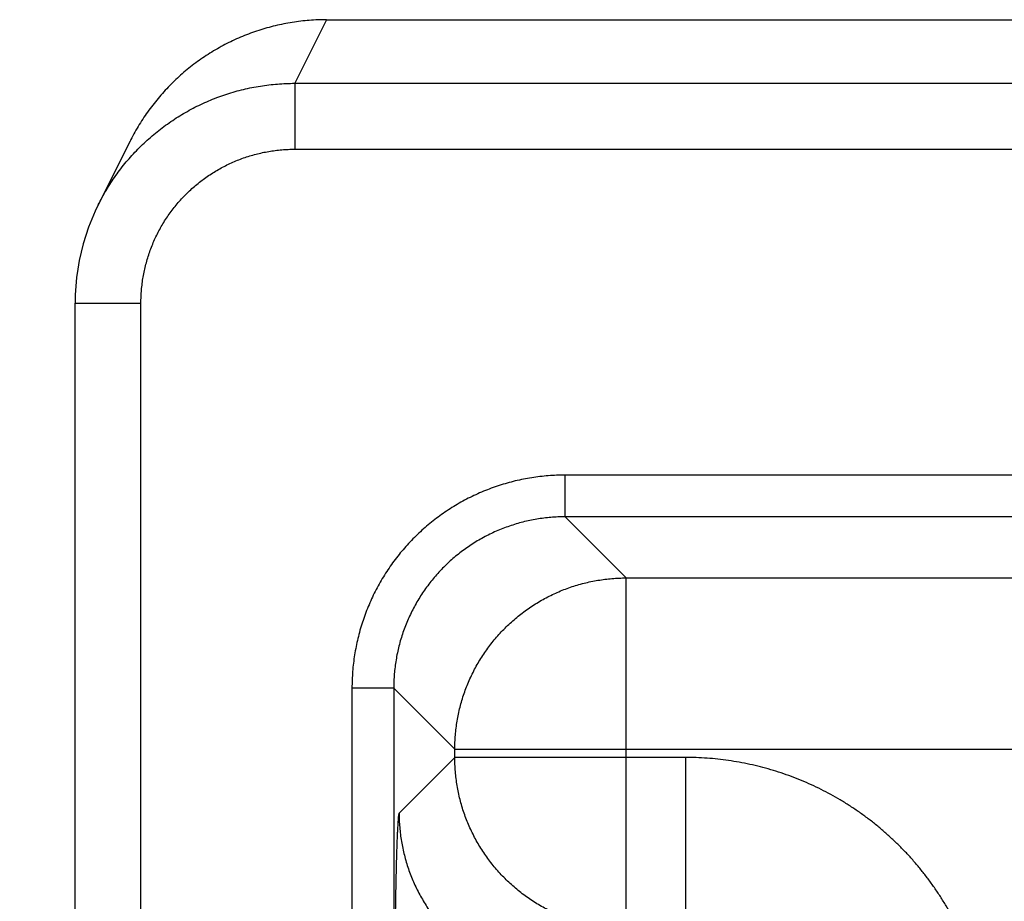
# Model space of a CAD drawing. Header units: inches. Extents: x 0 to 34, y 0 to 22.
# Tile 71 of 126: x 12.775 to 13.223, y 18.566 to 18.967. Entities that reach past the tile are written whole.
import ezdxf

# ---------------------------------------------------------------- set-up
doc = ezdxf.new("R2010")
doc.units = ezdxf.units.IN
doc.header["$LTSCALE"] = 1.87
doc.header["$MEASUREMENT"] = 0
doc.layers.get('0').update_dxf_attribs({"linetype": 'CONTINUOUS'})
doc.layers.add('DIMENSIONS', color=7, linetype='CONTINUOUS')
doc.styles.get("Standard").update_dxf_attribs({"font": 'txt', "width": 0.8})
doc.dimstyles.new('DIMSTYLE_1', dxfattribs={"dimtxt": 0.125, "dimasz": 0.18, "dimexe": 0.18, "dimexo": 0.0625, "dimgap": 0.09, "dimtad": 0, "dimtih": 1, "dimtoh": 1, "dimdec": 3, "dimzin": 4, "dimdsep": 46, "dimtxsty": 'STANDARD', "dimblk": '_FILLED', "dimblk1": '_FILLED', "dimblk2": '_FILLED', "dimcen": 0.09, "dimadec": 0, "dimazin": 0, "dimtp": 0.01, "dimtm": 0.01, "dimtfac": 1, "dimtdec": 3, "dimtofl": 0, "dimtmove": 0, "dimatfit": 3, "dimldrblk": '_FILLED', "dimfxl": 1, "dimtolj": 1, "dimtzin": 4, "dimarcsym": 0})

# ---------------------------------------------------------------- blocks, each defined once
blk = doc.blocks.new('*D21')
at = {"layer": 'DIMENSIONS', "color": 2, "linetype": 'CONTINUOUS'}
blk.add_line((14.04608, 11.71825), (12.11245, 11.71825), dxfattribs=at)
at = {"layer": 'DIMENSIONS', "color": 2, "linetype": 'CONTINUOUS', "width": 0.8}
for s, p in [('[', (11.24995, 11.65575)), (']', (11.94995, 11.65575)), ('7.249', (10.62495, 11.65575)), ('184.12', (11.34995, 11.65575))]:
    blk.add_text(s, height=0.125, dxfattribs=at).set_placement(p)
blk = doc.blocks.new('_FILLED')
at = {"color": 0, "linetype": 'BYBLOCK'}
blk.add_solid([(0, 0), (-1, 0.1736), (-1, -0.1736)], dxfattribs=at)
blk = doc.blocks.new('*D22')
at = {"layer": 'DIMENSIONS', "color": 2, "linetype": 'CONTINUOUS'}
blk.add_line((14.04608, 18.21825), (12.11047, 18.21825), dxfattribs=at)
at = {"layer": 'DIMENSIONS', "color": 2, "linetype": 'CONTINUOUS', "width": 0.8}
for s, p in [('[', (11.34797, 18.15575)), (']', (11.94797, 18.15575)), ('.749', (10.82297, 18.15575)), ('19.02', (11.44797, 18.15575))]:
    blk.add_text(s, height=0.125, dxfattribs=at).set_placement(p)

msp = doc.modelspace()

# ---------------------------------------------------------------- linework, layer by layer
at = {"color": 7, "linetype": 'CONTINUOUS'}
for p, q in [((12.91494, 18.96725), (12.90045, 18.93829)), ((12.91491, 18.96725), (13.70594, 18.96725)), ((12.90045, 18.93829), (12.90045, 18.90829)), ((12.90045, 18.93829), (16.1689, 18.93829)), ((12.82548, 18.91197), (12.811, 18.883)), ((12.90045, 18.90829), (16.1689, 18.90829)), ((12.80044, 18.55474), (12.80044, 18.83827)), ((12.80044, 18.83827), (12.83044, 18.83827)), ((12.83044, 18.55456), (12.83044, 18.83827)), ((13.02349, 18.74093), (13.02349, 18.75992)), ((16.04586, 18.75992), (13.02349, 18.75992)), ((13.02349, 18.74093), (13.05131, 18.71311)), ((16.04586, 18.74093), (13.02349, 18.74093)), ((13.05131, 18.5534), (13.05131, 18.71311)), ((13.05131, 18.71311), (16.01805, 18.71311)), ((12.92651, 18.66294), (12.92651, 11.27257)), ((12.9455, 18.66294), (12.92651, 18.66294)), ((12.9455, 18.66294), (12.9455, 11.27257)), ((12.9455, 18.66294), (12.97332, 18.63512)), ((12.97332, 18.63138), (12.97332, 18.63512)), ((12.97332, 18.63512), (16.09603, 18.63512)), ((12.97332, 18.63138), (12.94795, 18.60601)), ((13.07833, 18.63138), (12.97332, 18.63138)), ((13.07833, 18.63138), (13.07833, 18.5534))]:
    msp.add_line(p, q, dxfattribs=at)
msp.add_lwpolyline([(12.811, 18.883), (12.80958, 18.88004), (12.80801, 18.87643), (12.80658, 18.87276), (12.80529, 18.86903), (12.80415, 18.86526), (12.80316, 18.86145), (12.80233, 18.8576), (12.80164, 18.85372), (12.80111, 18.84982), (12.80073, 18.8459), (12.80051, 18.84196), (12.80044, 18.83827)], dxfattribs=at)
for points, knots in [([(12.91491, 18.96725), (12.91361, 18.96725), (12.911, 18.9672), (12.90709, 18.96697), (12.90318, 18.96659), (12.89929, 18.96605), (12.89542, 18.96536), (12.89158, 18.96452), (12.88778, 18.96353), (12.88402, 18.96239), (12.88031, 18.9611), (12.87665, 18.95967), (12.87306, 18.95809), (12.86952, 18.95638), (12.86606, 18.95453), (12.86267, 18.95254), (12.85936, 18.95042), (12.85614, 18.94818), (12.853, 18.9458), (12.84997, 18.94331), (12.84703, 18.9407), (12.8442, 18.93798), (12.84148, 18.93515), (12.83887, 18.93221), (12.83637, 18.92917), (12.834, 18.92604), (12.83176, 18.92282), (12.82964, 18.91951), (12.82765, 18.91612), (12.8263, 18.91359), (12.8256, 18.91219), (12.82548, 18.91197)], [0, 0, 0, 0, 0.035256, 0.070689, 0.106142, 0.141632, 0.177114, 0.212596, 0.248067, 0.283549, 0.319027, 0.354508, 0.389989, 0.425467, 0.460951, 0.496428, 0.531914, 0.567391, 0.602878, 0.638358, 0.673844, 0.709328, 0.744812, 0.7803, 0.815782, 0.851273, 0.886752, 0.922235, 0.957716, 0.993193, 1, 1, 1, 1]), ([(12.811, 18.883), (12.81112, 18.88323), (12.81182, 18.88463), (12.81318, 18.88716), (12.81516, 18.89055), (12.81728, 18.89386), (12.81953, 18.89708), (12.8219, 18.90021), (12.82439, 18.90324), (12.82699, 18.90618), (12.82971, 18.90901), (12.83255, 18.91173), (12.83548, 18.91434), (12.83852, 18.91683), (12.84165, 18.9192), (12.84487, 18.92145), (12.84818, 18.92356), (12.85156, 18.92555), (12.85503, 18.9274), (12.85856, 18.92912), (12.86216, 18.93069), (12.86582, 18.93213), (12.86953, 18.93341), (12.87329, 18.93455), (12.8771, 18.93555), (12.88093, 18.93639), (12.8848, 18.93708), (12.88869, 18.93762), (12.8926, 18.938), (12.89653, 18.93823), (12.89915, 18.93829), (12.90045, 18.93829)], [0, 0, 0, 0, 0.006944, 0.042404, 0.077866, 0.11333, 0.148787, 0.184238, 0.219685, 0.255134, 0.290586, 0.326041, 0.361497, 0.396951, 0.432406, 0.467868, 0.503335, 0.538801, 0.574264, 0.609733, 0.645212, 0.680696, 0.716178, 0.751658, 0.787136, 0.822613, 0.858088, 0.893564, 0.929042, 0.964521, 1, 1, 1, 1]), ([(12.83044, 18.83827), (12.83044, 18.83926), (12.83048, 18.84124), (12.83067, 18.84421), (12.83099, 18.84717), (12.83143, 18.85011), (12.83199, 18.85303), (12.83268, 18.85592), (12.83349, 18.85878), (12.83442, 18.8616), (12.83547, 18.86439), (12.83664, 18.86712), (12.83792, 18.86981), (12.83932, 18.87243), (12.84082, 18.87499), (12.84243, 18.87749), (12.84415, 18.87992), (12.84597, 18.88227), (12.84788, 18.88455), (12.8499, 18.88673), (12.852, 18.88884), (12.85419, 18.89085), (12.85646, 18.89277), (12.85881, 18.89458), (12.86124, 18.8963), (12.86374, 18.89791), (12.8663, 18.89942), (12.86893, 18.90081), (12.87161, 18.90209), (12.87435, 18.90326), (12.87713, 18.90431), (12.87995, 18.90524), (12.88281, 18.90605), (12.8857, 18.90674), (12.88862, 18.9073), (12.89156, 18.90774), (12.89452, 18.90806), (12.89748, 18.90825), (12.89946, 18.90829), (12.90045, 18.90829)], [0, 0, 0, 0, 0.027045, 0.054089, 0.081128, 0.108156, 0.135173, 0.162188, 0.189208, 0.216239, 0.24328, 0.270322, 0.297354, 0.324378, 0.351403, 0.378431, 0.405458, 0.432482, 0.459507, 0.486534, 0.513562, 0.54059, 0.567615, 0.594638, 0.621664, 0.648691, 0.675714, 0.702733, 0.729759, 0.756796, 0.783833, 0.810859, 0.837874, 0.864882, 0.891893, 0.918915, 0.945945, 0.972976, 1, 1, 1, 1]), ([(13.02349, 18.75992), (13.02222, 18.75992), (13.01969, 18.75987), (13.01588, 18.75965), (13.01209, 18.75928), (13.00832, 18.75875), (13.00457, 18.75808), (13.00085, 18.75727), (12.99716, 18.75631), (12.99351, 18.7552), (12.98991, 18.75395), (12.98636, 18.75256), (12.98287, 18.75104), (12.97945, 18.74937), (12.97609, 18.74758), (12.9728, 18.74565), (12.96959, 18.7436), (12.96647, 18.74142), (12.96343, 18.73912), (12.96049, 18.73671), (12.95764, 18.73418), (12.95489, 18.73153), (12.95225, 18.72879), (12.94972, 18.72594), (12.94731, 18.723), (12.94501, 18.71996), (12.94283, 18.71683), (12.94078, 18.71363), (12.93885, 18.71034), (12.93705, 18.70698), (12.93539, 18.70355), (12.93387, 18.70006), (12.93248, 18.69651), (12.93123, 18.69291), (12.93012, 18.68927), (12.92916, 18.68558), (12.92835, 18.68186), (12.92768, 18.67811), (12.92715, 18.67433), (12.92678, 18.67054), (12.92656, 18.66674), (12.92651, 18.66421), (12.92651, 18.66294)], [0, 0, 0, 0, 0.024985, 0.049987, 0.074997, 0.100005, 0.125006, 0.150001, 0.174995, 0.199994, 0.225003, 0.250021, 0.275035, 0.300035, 0.325028, 0.350025, 0.375026, 0.400026, 0.425022, 0.450017, 0.475014, 0.500013, 0.525013, 0.550011, 0.575007, 0.600003, 0.625006, 0.650011, 0.67501, 0.700002, 0.725, 0.750014, 0.775032, 0.800042, 0.825042, 0.850037, 0.875031, 0.900032, 0.925039, 0.950044, 0.975035, 1, 1, 1, 1]), ([(13.02349, 18.74093), (13.02242, 18.74093), (13.02027, 18.74088), (13.01705, 18.74068), (13.01384, 18.74035), (13.01065, 18.73988), (13.00748, 18.73929), (13.00433, 18.73856), (13.00122, 18.7377), (12.99815, 18.73672), (12.99512, 18.73561), (12.99214, 18.73438), (12.98922, 18.73302), (12.98635, 18.73154), (12.98355, 18.72995), (12.98081, 18.72824), (12.97815, 18.72643), (12.97557, 18.7245), (12.97307, 18.72247), (12.97065, 18.72033), (12.96833, 18.7181), (12.9661, 18.71578), (12.96396, 18.71336), (12.96193, 18.71086), (12.96, 18.70828), (12.95819, 18.70562), (12.95648, 18.70288), (12.95488, 18.70008), (12.95341, 18.69721), (12.95205, 18.69428), (12.95082, 18.6913), (12.94971, 18.68828), (12.94872, 18.6852), (12.94787, 18.68209), (12.94714, 18.67895), (12.94655, 18.67578), (12.94608, 18.67259), (12.94575, 18.66938), (12.94555, 18.66616), (12.9455, 18.66401), (12.9455, 18.66294)], [0, 0, 0, 0, 0.026328, 0.052655, 0.07898, 0.105306, 0.131633, 0.157962, 0.184289, 0.210615, 0.236941, 0.263267, 0.289584, 0.315893, 0.342201, 0.368511, 0.394817, 0.421114, 0.447407, 0.473701, 0.499998, 0.526299, 0.5526, 0.5789, 0.605203, 0.631513, 0.657828, 0.684142, 0.710456, 0.736776, 0.763101, 0.789426, 0.815749, 0.842073, 0.868399, 0.894723, 0.921041, 0.947359, 0.973678, 1, 1, 1, 1]), ([(12.97332, 18.63512), (12.97332, 18.63619), (12.97337, 18.63834), (12.97357, 18.64156), (12.9739, 18.64477), (12.97437, 18.64796), (12.97496, 18.65113), (12.97569, 18.65427), (12.97655, 18.65738), (12.97753, 18.66045), (12.97864, 18.66347), (12.97988, 18.66645), (12.98123, 18.66938), (12.98271, 18.67224), (12.9843, 18.67505), (12.98601, 18.67778), (12.98783, 18.68044), (12.98976, 18.68303), (12.99179, 18.68553), (12.99393, 18.68795), (12.99616, 18.69028), (12.99849, 18.69251), (13.0009, 18.69464), (13.00341, 18.69667), (13.00599, 18.6986), (13.00865, 18.70042), (13.01139, 18.70213), (13.01419, 18.70372), (13.01706, 18.7052), (13.01998, 18.70655), (13.02296, 18.70779), (13.02599, 18.7089), (13.02906, 18.70988), (13.03217, 18.71074), (13.03531, 18.71147), (13.03848, 18.71206), (13.04167, 18.71253), (13.04487, 18.71286), (13.04809, 18.71306), (13.05024, 18.71311), (13.05131, 18.71311)], [0, 0, 0, 0, 0.026315, 0.05263, 0.078945, 0.105261, 0.131577, 0.157893, 0.184209, 0.210526, 0.236843, 0.263161, 0.289478, 0.315796, 0.342114, 0.368432, 0.39475, 0.421068, 0.447387, 0.473705, 0.500023, 0.526342, 0.55266, 0.578978, 0.605297, 0.631615, 0.657932, 0.68425, 0.710567, 0.736885, 0.763203, 0.789519, 0.815835, 0.842151, 0.868467, 0.894785, 0.921098, 0.947404, 0.973703, 1, 1, 1, 1]), ([(13.05131, 18.5534), (13.05024, 18.5534), (13.04809, 18.55344), (13.04487, 18.55364), (13.04166, 18.55398), (13.03847, 18.55444), (13.0353, 18.55504), (13.03216, 18.55577), (13.02905, 18.55662), (13.02598, 18.55761), (13.02296, 18.55872), (13.01998, 18.55995), (13.01705, 18.56131), (13.01419, 18.56278), (13.01138, 18.56438), (13.00865, 18.56609), (13.00599, 18.56791), (13.0034, 18.56983), (13.0009, 18.57187), (12.99848, 18.574), (12.99616, 18.57623), (12.99392, 18.57856), (12.99179, 18.58098), (12.98976, 18.58348), (12.98783, 18.58606), (12.98601, 18.58873), (12.9843, 18.59146), (12.98271, 18.59427), (12.98123, 18.59713), (12.97988, 18.60006), (12.97864, 18.60304), (12.97753, 18.60606), (12.97655, 18.60913), (12.97569, 18.61224), (12.97496, 18.61538), (12.97437, 18.61855), (12.9739, 18.62174), (12.97357, 18.62495), (12.97337, 18.62816), (12.97332, 18.63031), (12.97332, 18.63138)], [0, 0, 0, 0, 0.026315, 0.05263, 0.078945, 0.105261, 0.131577, 0.157893, 0.184209, 0.210526, 0.236843, 0.263161, 0.289478, 0.315796, 0.342114, 0.368432, 0.39475, 0.421068, 0.447387, 0.473705, 0.500023, 0.526342, 0.55266, 0.578978, 0.605297, 0.631615, 0.657932, 0.68425, 0.710567, 0.736885, 0.763203, 0.789519, 0.815835, 0.842151, 0.868467, 0.894785, 0.921098, 0.947404, 0.973703, 1, 1, 1, 1]), ([(13.21631, 18.49341), (13.21631, 18.49504), (13.21625, 18.49833), (13.21599, 18.50324), (13.21555, 18.50815), (13.21494, 18.51304), (13.21415, 18.51791), (13.21319, 18.52274), (13.21205, 18.52754), (13.21075, 18.53229), (13.20928, 18.53699), (13.20764, 18.54164), (13.20583, 18.54623), (13.20387, 18.55074), (13.20174, 18.55519), (13.19946, 18.55955), (13.19702, 18.56384), (13.19443, 18.56803), (13.19169, 18.57212), (13.18881, 18.57612), (13.18579, 18.58001), (13.18263, 18.58379), (13.17933, 18.58746), (13.17591, 18.591), (13.17237, 18.59442), (13.1687, 18.59772), (13.16492, 18.60088), (13.16103, 18.6039), (13.15703, 18.60678), (13.15293, 18.60952), (13.14874, 18.6121), (13.14446, 18.61454), (13.14009, 18.61682), (13.13565, 18.61895), (13.13113, 18.62092), (13.12654, 18.62272), (13.1219, 18.62436), (13.11719, 18.62583), (13.11244, 18.62713), (13.10765, 18.62827), (13.10281, 18.62923), (13.09795, 18.63001), (13.09306, 18.63063), (13.08816, 18.63106), (13.08324, 18.63133), (13.07997, 18.63138), (13.07833, 18.63138)], [0, 0, 0, 0, 0.022698, 0.045417, 0.068149, 0.090886, 0.113622, 0.136353, 0.159085, 0.181824, 0.204567, 0.227303, 0.250031, 0.272757, 0.295487, 0.31822, 0.340951, 0.363678, 0.386406, 0.409138, 0.431871, 0.454601, 0.477327, 0.500054, 0.522784, 0.545516, 0.568247, 0.590975, 0.613704, 0.636433, 0.659163, 0.681892, 0.704619, 0.727346, 0.750074, 0.772806, 0.795544, 0.818285, 0.841019, 0.863744, 0.886467, 0.909198, 0.931931, 0.954652, 0.977347, 1, 1, 1, 1]), ([(12.94795, 18.60601), (12.94791, 18.60597), (12.94785, 18.60578), (12.94776, 18.60543), (12.94768, 18.60489), (12.9476, 18.60417), (12.94751, 18.60328), (12.94743, 18.60221), (12.94735, 18.60097), (12.94726, 18.59955), (12.94718, 18.59796), (12.9471, 18.5962), (12.94702, 18.59427), (12.94694, 18.59218), (12.94686, 18.58993), (12.94679, 18.58752), (12.94671, 18.58495), (12.94664, 18.58223), (12.94657, 18.57936), (12.9465, 18.57634), (12.94643, 18.57319), (12.94637, 18.56989), (12.94631, 18.56647), (12.94625, 18.56291), (12.94619, 18.55923), (12.94613, 18.55544), (12.94608, 18.55152), (12.94603, 18.5475), (12.94598, 18.54338), (12.94593, 18.53916), (12.94589, 18.53484), (12.94585, 18.53044), (12.94581, 18.52595), (12.94577, 18.52139), (12.94574, 18.51677), (12.94571, 18.51207), (12.94569, 18.50732), (12.94566, 18.50252), (12.94564, 18.49767), (12.94562, 18.49279), (12.94561, 18.48787), (12.9456, 18.48293), (12.94559, 18.47797), (12.94559, 18.473), (12.94559, 18.46969), (12.94559, 18.46804)], [0, 0, 0, 0, 0.001426, 0.004083, 0.008016, 0.013231, 0.019726, 0.027494, 0.036531, 0.046826, 0.058362, 0.071121, 0.085088, 0.10025, 0.116588, 0.134078, 0.152694, 0.172414, 0.193218, 0.215077, 0.237959, 0.26183, 0.286661, 0.312428, 0.339095, 0.366623, 0.394974, 0.424112, 0.454004, 0.484609, 0.515884, 0.547787, 0.580279, 0.613319, 0.646868, 0.680886, 0.715324, 0.750126, 0.785237, 0.820624, 0.856256, 0.892079, 0.928025, 0.964023, 1, 1, 1, 1]), ([(12.94795, 18.60601), (12.94795, 18.60494), (12.948, 18.60279), (12.9482, 18.59957), (12.94853, 18.59637), (12.949, 18.59318), (12.9496, 18.59001), (12.95032, 18.58687), (12.95118, 18.58376), (12.95216, 18.58069), (12.95327, 18.57766), (12.95451, 18.57468), (12.95586, 18.57176), (12.95734, 18.56889), (12.95893, 18.56609), (12.96064, 18.56335), (12.96246, 18.56069), (12.96439, 18.55811), (12.96642, 18.5556), (12.96856, 18.55319), (12.97079, 18.55086), (12.97311, 18.54863), (12.97553, 18.54649), (12.97803, 18.54446), (12.98062, 18.54253), (12.98328, 18.54072), (12.98602, 18.53901), (12.98882, 18.53741), (12.99169, 18.53594), (12.99461, 18.53458), (12.99759, 18.53335), (13.00062, 18.53224), (13.00369, 18.53125), (13.00679, 18.5304), (13.00994, 18.52967), (13.0131, 18.52907), (13.01629, 18.52861), (13.0195, 18.52827), (13.02272, 18.52807), (13.02487, 18.52803), (13.02594, 18.52803)], [0, 0, 0, 0, 0.026313, 0.052627, 0.078941, 0.105256, 0.131571, 0.157886, 0.184201, 0.210517, 0.236833, 0.263149, 0.289465, 0.315782, 0.342098, 0.368415, 0.394732, 0.421049, 0.447367, 0.473684, 0.500001, 0.526318, 0.552636, 0.578953, 0.60527, 0.631587, 0.657904, 0.68422, 0.710537, 0.736853, 0.763169, 0.789485, 0.8158, 0.842115, 0.86843, 0.894745, 0.921059, 0.947373, 0.973687, 1, 1, 1, 1])]:
    msp.add_open_spline(points, degree=3, knots=knots, dxfattribs=at)

# ---------------------------------------------------------------- dimensions: what is measured, and where the dimension line sits
at = {"layer": 'DIMENSIONS', "color": 2, "linetype": 'CONTINUOUS'}
for feature_location, offset, picture, middle in [((14.04608, 11.71825), (-1.93363, 0), '*D21', (11.33745, 11.71825)), ((14.04608, 18.21825), (-1.93561, 0), '*D22', (11.43547, 18.21825))]:
    dim = msp.add_ordinate_dim(feature_location=feature_location, offset=offset, dtype=0, origin=(14.10858, 18.96725), dimstyle='DIMSTYLE_1', dxfattribs=at)
    dim.commit()
    dim.dimension.update_dxf_attribs({"geometry": picture, "text_midpoint": middle})

doc.saveas('drawing.dxf')
